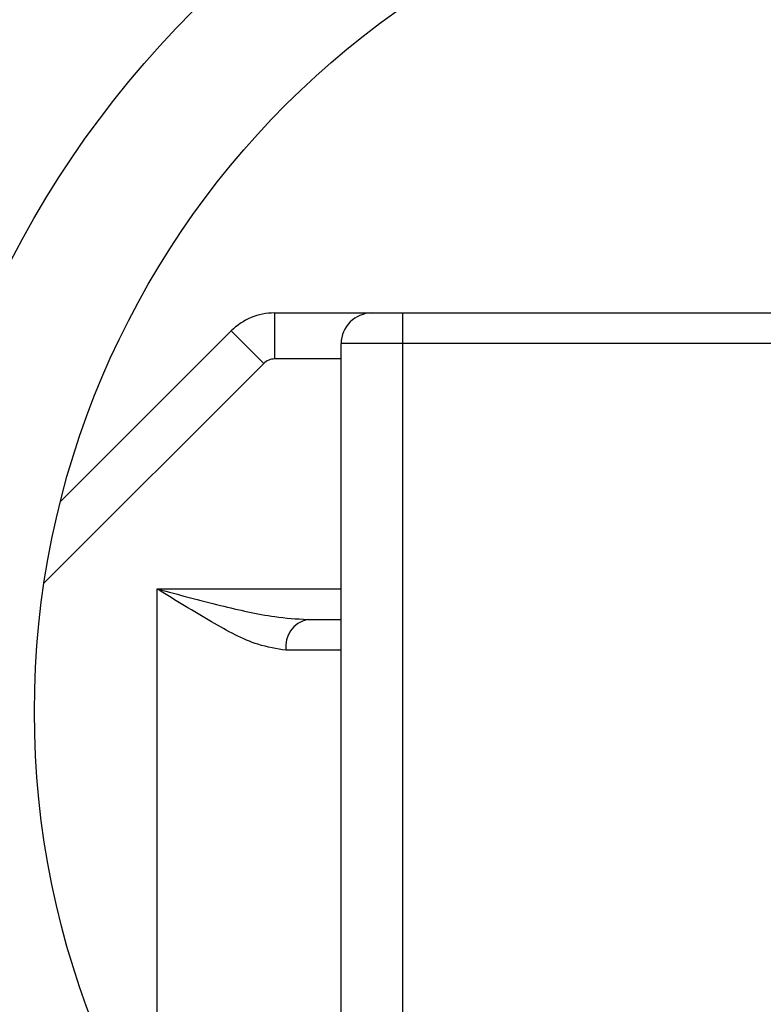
# Model space of a CAD drawing. Header units: millimetres. Extents: x -722 to 1902, y -809 to 1604.
# Tile 13 of 93: x -469 to -457, y 521 to 538. Entities that reach past the tile are written whole.
import ezdxf

# ---------------------------------------------------------------- set-up
doc = ezdxf.new("R2010")
doc.units = ezdxf.units.MM

msp = doc.modelspace()

# ---------------------------------------------------------------- linework, layer by layer
at = {"color": 7, "linetype": 'Continuous', "lineweight": 25}
for p, q in [((-464.896, 532.733), (-464.896, 531.983)), ((-464.896, 532.733), (-463.31, 532.733)), ((-463.31, 532.733), (-462.81, 532.733)), ((-462.81, 532.733), (-455.81, 532.733)), ((-462.81, 532.733), (-462.81, 532.233)), ((-468.384, 529.658), (-465.603, 532.44)), ((-465.603, 532.44), (-465.072, 531.909)), ((-462.81, 532.233), (-463.81, 532.233)), ((-463.81, 515.509), (-463.81, 532.233)), ((-455.81, 532.233), (-462.81, 532.233)), ((-462.81, 532.233), (-462.81, 514.743)), ((-465.072, 531.909), (-468.652, 528.33)), ((-463.81, 531.983), (-464.896, 531.983)), ((-466.81, 519.021), (-466.81, 528.233)), ((-466.81, 528.233), (-463.81, 528.233)), ((-464.36, 527.733), (-463.81, 527.733)), ((-463.81, 527.233), (-464.71, 527.233))]:
    msp.add_line(p, q, dxfattribs=at)
for radius in [21.15, 16.15, 14]:
    msp.add_circle((-454.81, 526.233), radius, dxfattribs=at)
for centre, radius, start, end in [((-464.896, 531.733), 1, 90, 135), ((-463.31, 532.233), 0.5, 90, 180), ((-464.896, 531.733), 0.25, 90, 135), ((-464.269, 527.296), 0.446, 101.7993, 188.2278)]:
    msp.add_arc(centre, radius, start, end, dxfattribs=at)
for points, knots in [([(-464.71, 527.233), (-464.86, 527.256), (-465.241, 527.315), (-465.957, 527.706), (-466.511, 528.046), (-466.807, 528.231), (-466.81, 528.233)], [0, 0, 0, 0, 0.2329938, 0.5905986, 0.9957048, 1, 1, 1, 1]), ([(-466.81, 528.233), (-466.806, 528.232), (-466.461, 528.139), (-465.819, 527.971), (-464.997, 527.776), (-464.537, 527.745), (-464.36, 527.733)], [0, 0, 0, 0, 0.004623, 0.41633, 0.77575, 1, 1, 1, 1])]:
    msp.add_open_spline(points, degree=3, knots=knots, dxfattribs=at)

doc.saveas('drawing.dxf')
